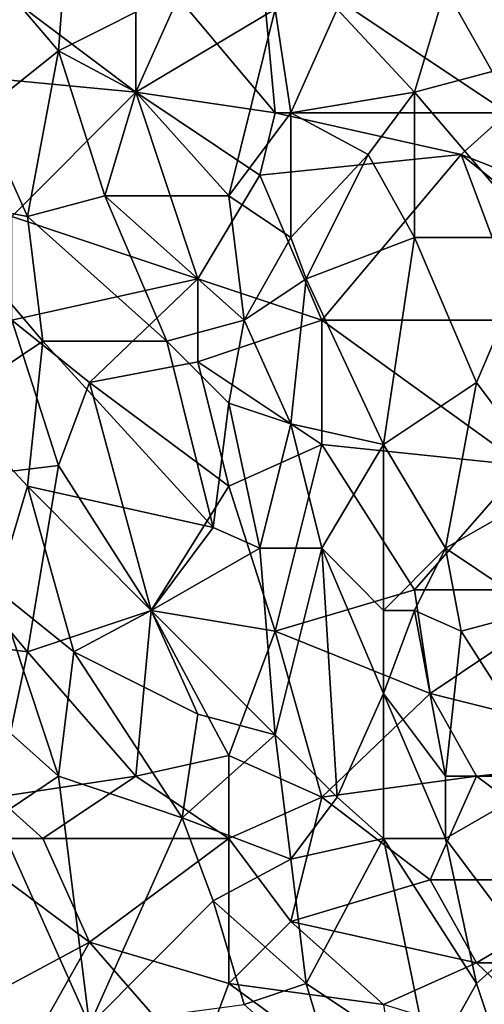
# Model space of a CAD drawing. Extents: x -0.3 to 0.3, y -0.266 to 0.266.
# Tile 70 of 256: x -0.157 to -0.117, y -0.098 to -0.014. Entities that reach past the tile are written whole.
import ezdxf

# ---------------------------------------------------------------- set-up
doc = ezdxf.new("R2010")
doc.units = 0

msp = doc.modelspace()

# ---------------------------------------------------------------- linework, layer by layer
for points in [[(-0.153239, -0.016472, 0.770632), (-0.151918, 0.001218, 0.770413), (-0.16381, -0.004089, 0.771449)], [(-0.142668, -0.011165, 0.769504), (-0.151918, 0.001218, 0.770413), (-0.153239, -0.016472, 0.770632)], [(-0.146632, -0.02001, 0.709347), (-0.167774, -0.004089, 0.709222), (-0.146632, -0.007627, 0.709235)], [(-0.165132, -0.018241, 0.709354), (-0.167774, -0.004089, 0.709222), (-0.146632, -0.02001, 0.709347)], [(-0.159846, -0.021779, 0.771377), (-0.153239, -0.016472, 0.770632), (-0.16381, -0.004089, 0.771449)], [(-0.114918, -0.021779, 0.709383), (-0.136061, -0.007627, 0.709231), (-0.11624, -0.004089, 0.709202)], [(-0.146632, -0.007627, 0.709235), (-0.136061, -0.007627, 0.709231), (-0.134739, -0.021779, 0.709376)], [(-0.146632, -0.02001, 0.709347), (-0.146632, -0.007627, 0.709235), (-0.134739, -0.021779, 0.709376)], [(-0.134739, -0.021779, 0.709376), (-0.136061, -0.007627, 0.709231), (-0.114918, -0.021779, 0.709383)], [(-0.11624, -0.018241, 0.767071), (-0.104347, -0.009396, 0.766087), (-0.120204, -0.011165, 0.767225)], [(-0.146632, -0.02001, 0.769985), (-0.142668, -0.011165, 0.769504), (-0.153239, -0.016472, 0.770632)], [(-0.146632, -0.02001, 0.769985), (-0.134739, -0.012934, 0.768645), (-0.142668, -0.011165, 0.769504)], [(-0.122847, -0.02001, 0.767626), (-0.120204, -0.011165, 0.767225), (-0.129454, -0.012934, 0.768097)], [(-0.122847, -0.02001, 0.767626), (-0.11624, -0.018241, 0.767071), (-0.120204, -0.011165, 0.767225)], [(-0.146632, -0.02001, 0.769985), (-0.138704, -0.028856, 0.769352), (-0.134739, -0.012934, 0.768645)], [(-0.138704, -0.028856, 0.769352), (-0.133418, -0.021779, 0.768666), (-0.134739, -0.012934, 0.768645)], [(-0.133418, -0.021779, 0.768666), (-0.129454, -0.012934, 0.768097), (-0.134739, -0.012934, 0.768645)], [(-0.133418, -0.021779, 0.768666), (-0.122847, -0.02001, 0.767626), (-0.129454, -0.012934, 0.768097)], [(-0.159846, -0.021779, 0.771377), (-0.155882, -0.030625, 0.771155), (-0.153239, -0.016472, 0.770632)], [(-0.155882, -0.030625, 0.771155), (-0.149275, -0.028856, 0.770421), (-0.153239, -0.016472, 0.770632)], [(-0.149275, -0.028856, 0.770421), (-0.146632, -0.02001, 0.769985), (-0.153239, -0.016472, 0.770632)], [(-0.157203, -0.030625, 0.709529), (-0.165132, -0.018241, 0.709354), (-0.146632, -0.02001, 0.709347)], [(-0.122847, -0.02001, 0.767626), (-0.112275, -0.032394, 0.767217), (-0.11624, -0.018241, 0.767071)], [(-0.157203, -0.030625, 0.709529), (-0.146632, -0.02001, 0.709347), (-0.141346, -0.035932, 0.709647)], [(-0.146632, -0.02001, 0.769985), (-0.149275, -0.028856, 0.770421), (-0.138704, -0.028856, 0.769352)], [(-0.136061, -0.027087, 0.709453), (-0.146632, -0.02001, 0.709347), (-0.134739, -0.021779, 0.709376)], [(-0.141346, -0.035932, 0.709647), (-0.146632, -0.02001, 0.709347), (-0.136061, -0.027087, 0.709453)], [(-0.126811, -0.025318, 0.768122), (-0.122847, -0.02001, 0.767626), (-0.133418, -0.021779, 0.768666)], [(-0.122847, -0.032394, 0.767981), (-0.122847, -0.02001, 0.767626), (-0.126811, -0.025318, 0.768122)], [(-0.112275, -0.032394, 0.767217), (-0.122847, -0.02001, 0.767626), (-0.122847, -0.032394, 0.767981)], [(-0.165132, -0.028856, 0.772091), (-0.155882, -0.030625, 0.771155), (-0.159846, -0.021779, 0.771377)], [(-0.138704, -0.028856, 0.769352), (-0.133418, -0.032394, 0.768924), (-0.133418, -0.021779, 0.768666)], [(-0.118882, -0.025318, 0.709444), (-0.136061, -0.027087, 0.709453), (-0.134739, -0.021779, 0.709376)], [(-0.118882, -0.025318, 0.709444), (-0.134739, -0.021779, 0.709376), (-0.114918, -0.021779, 0.709383)], [(-0.133418, -0.032394, 0.768924), (-0.126811, -0.025318, 0.768122), (-0.133418, -0.021779, 0.768666)], [(-0.118882, -0.025318, 0.709444), (-0.114918, -0.021779, 0.709383), (-0.096419, -0.034163, 0.709605)], [(-0.130775, -0.03947, 0.709767), (-0.136061, -0.027087, 0.709453), (-0.118882, -0.025318, 0.709444)], [(-0.132097, -0.035932, 0.768898), (-0.126811, -0.025318, 0.768122), (-0.133418, -0.032394, 0.768924)], [(-0.132097, -0.035932, 0.768898), (-0.122847, -0.032394, 0.767981), (-0.126811, -0.025318, 0.768122)], [(-0.130775, -0.03947, 0.709767), (-0.118882, -0.025318, 0.709444), (-0.113597, -0.03947, 0.70978)], [(-0.099061, -0.041239, 0.709797), (-0.118882, -0.025318, 0.709444), (-0.096419, -0.034163, 0.709605)], [(-0.113597, -0.03947, 0.70978), (-0.118882, -0.025318, 0.709444), (-0.099061, -0.041239, 0.709797)], [(-0.130775, -0.03947, 0.709767), (-0.141346, -0.035932, 0.709647), (-0.136061, -0.027087, 0.709453)], [(-0.15456, -0.041239, 0.771313), (-0.155882, -0.030625, 0.771155), (-0.165132, -0.028856, 0.772091)], [(-0.162489, -0.046546, 0.772353), (-0.15456, -0.041239, 0.771313), (-0.165132, -0.028856, 0.772091)], [(-0.143989, -0.041239, 0.770205), (-0.149275, -0.028856, 0.770421), (-0.155882, -0.030625, 0.771155)], [(-0.137382, -0.03947, 0.769517), (-0.138704, -0.028856, 0.769352), (-0.149275, -0.028856, 0.770421)], [(-0.143989, -0.041239, 0.770205), (-0.137382, -0.03947, 0.769517), (-0.149275, -0.028856, 0.770421)], [(-0.137382, -0.03947, 0.769517), (-0.133418, -0.032394, 0.768924), (-0.138704, -0.028856, 0.769352)], [(-0.157203, -0.03947, 0.709758), (-0.157203, -0.030625, 0.709529), (-0.141346, -0.035932, 0.709647)], [(-0.143989, -0.041239, 0.770205), (-0.155882, -0.030625, 0.771155), (-0.15456, -0.041239, 0.771313)], [(-0.137382, -0.03947, 0.769517), (-0.132097, -0.035932, 0.768898), (-0.133418, -0.032394, 0.768924)], [(-0.12549, -0.050084, 0.768749), (-0.122847, -0.032394, 0.767981), (-0.132097, -0.035932, 0.768898)], [(-0.12549, -0.050084, 0.768749), (-0.117561, -0.044777, 0.768016), (-0.122847, -0.032394, 0.767981)], [(-0.122847, -0.032394, 0.767981), (-0.117561, -0.044777, 0.768016), (-0.112275, -0.032394, 0.767217)], [(-0.110954, -0.053622, 0.767948), (-0.112275, -0.032394, 0.767217), (-0.117561, -0.044777, 0.768016)], [(-0.150596, -0.044777, 0.709939), (-0.157203, -0.03947, 0.709758), (-0.141346, -0.035932, 0.709647)], [(-0.150596, -0.044777, 0.709939), (-0.141346, -0.035932, 0.709647), (-0.141346, -0.043008, 0.709867)], [(-0.141346, -0.043008, 0.709867), (-0.141346, -0.035932, 0.709647), (-0.130775, -0.03947, 0.709767)], [(-0.133418, -0.048315, 0.769376), (-0.132097, -0.035932, 0.768898), (-0.137382, -0.03947, 0.769517)], [(-0.133418, -0.048315, 0.769376), (-0.12549, -0.050084, 0.768749), (-0.132097, -0.035932, 0.768898)], [(-0.153239, -0.051853, 0.710226), (-0.167774, -0.053622, 0.710348), (-0.157203, -0.03947, 0.709758)], [(-0.153239, -0.051853, 0.710226), (-0.157203, -0.03947, 0.709758), (-0.150596, -0.044777, 0.709939)], [(-0.143989, -0.041239, 0.770205), (-0.138704, -0.046546, 0.769821), (-0.137382, -0.03947, 0.769517)], [(-0.130775, -0.050084, 0.710149), (-0.141346, -0.043008, 0.709867), (-0.130775, -0.03947, 0.709767)], [(-0.138704, -0.046546, 0.769821), (-0.133418, -0.048315, 0.769376), (-0.137382, -0.03947, 0.769517)], [(-0.113597, -0.051853, 0.710196), (-0.130775, -0.03947, 0.709767), (-0.113597, -0.03947, 0.70978)], [(-0.130775, -0.050084, 0.710149), (-0.130775, -0.03947, 0.709767), (-0.113597, -0.051853, 0.710196)], [(-0.155882, -0.053622, 0.771868), (-0.15456, -0.041239, 0.771313), (-0.162489, -0.046546, 0.772353)], [(-0.155882, -0.053622, 0.771868), (-0.140025, -0.05716, 0.770296), (-0.15456, -0.041239, 0.771313)], [(-0.140025, -0.05716, 0.770296), (-0.143989, -0.041239, 0.770205), (-0.15456, -0.041239, 0.771313)], [(-0.140025, -0.05716, 0.770296), (-0.138704, -0.046546, 0.769821), (-0.143989, -0.041239, 0.770205)], [(-0.138704, -0.053622, 0.710286), (-0.150596, -0.044777, 0.709939), (-0.141346, -0.043008, 0.709867)], [(-0.138704, -0.053622, 0.710286), (-0.141346, -0.043008, 0.709867), (-0.130775, -0.050084, 0.710149)], [(-0.145311, -0.064236, 0.710735), (-0.153239, -0.051853, 0.710226), (-0.150596, -0.044777, 0.709939)], [(-0.145311, -0.064236, 0.710735), (-0.150596, -0.044777, 0.709939), (-0.138704, -0.053622, 0.710286)], [(-0.120204, -0.058929, 0.768713), (-0.117561, -0.044777, 0.768016), (-0.12549, -0.050084, 0.768749)], [(-0.110954, -0.053622, 0.767948), (-0.117561, -0.044777, 0.768016), (-0.120204, -0.058929, 0.768713)], [(-0.158525, -0.062467, 0.772508), (-0.155882, -0.053622, 0.771868), (-0.162489, -0.046546, 0.772353)], [(-0.140025, -0.05716, 0.770296), (-0.136061, -0.058929, 0.769964), (-0.138704, -0.046546, 0.769821)], [(-0.138704, -0.046546, 0.769821), (-0.136061, -0.058929, 0.769964), (-0.133418, -0.048315, 0.769376)], [(-0.136061, -0.058929, 0.769964), (-0.130775, -0.058929, 0.769489), (-0.133418, -0.048315, 0.769376)], [(-0.12549, -0.050084, 0.768749), (-0.133418, -0.048315, 0.769376), (-0.130775, -0.058929, 0.769489)], [(-0.138704, -0.053622, 0.710286), (-0.130775, -0.050084, 0.710149), (-0.134739, -0.066005, 0.710808)], [(-0.130775, -0.050084, 0.710149), (-0.122847, -0.062467, 0.710654), (-0.134739, -0.066005, 0.710808)], [(-0.130775, -0.050084, 0.710149), (-0.113597, -0.051853, 0.710196), (-0.122847, -0.062467, 0.710654)], [(-0.12549, -0.064236, 0.769279), (-0.12549, -0.050084, 0.768749), (-0.130775, -0.058929, 0.769489)], [(-0.12549, -0.064236, 0.769279), (-0.120204, -0.058929, 0.768713), (-0.12549, -0.050084, 0.768749)], [(-0.155882, -0.067774, 0.710884), (-0.167774, -0.053622, 0.710348), (-0.153239, -0.051853, 0.710226)], [(-0.155882, -0.067774, 0.710884), (-0.153239, -0.051853, 0.710226), (-0.145311, -0.064236, 0.710735)], [(-0.113597, -0.051853, 0.710196), (-0.108311, -0.062467, 0.710611), (-0.122847, -0.062467, 0.710654)], [(-0.169096, -0.066005, 0.710837), (-0.167774, -0.053622, 0.710348), (-0.155882, -0.067774, 0.710884)], [(-0.151918, -0.067774, 0.772004), (-0.155882, -0.053622, 0.771868), (-0.158525, -0.062467, 0.772508)], [(-0.145311, -0.064236, 0.77112), (-0.140025, -0.05716, 0.770296), (-0.155882, -0.053622, 0.771868)], [(-0.151918, -0.067774, 0.772004), (-0.145311, -0.064236, 0.77112), (-0.155882, -0.053622, 0.771868)], [(-0.145311, -0.064236, 0.710735), (-0.138704, -0.053622, 0.710286), (-0.134739, -0.066005, 0.710808)], [(-0.112275, -0.064236, 0.768474), (-0.110954, -0.053622, 0.767948), (-0.120204, -0.058929, 0.768713)], [(-0.145311, -0.064236, 0.77112), (-0.136061, -0.058929, 0.769964), (-0.140025, -0.05716, 0.770296)], [(-0.134739, -0.07485, 0.770489), (-0.136061, -0.058929, 0.769964), (-0.145311, -0.064236, 0.77112)], [(-0.130775, -0.058929, 0.769489), (-0.136061, -0.058929, 0.769964), (-0.134739, -0.07485, 0.770489)], [(-0.129454, -0.080157, 0.770266), (-0.130775, -0.058929, 0.769489), (-0.134739, -0.07485, 0.770489)], [(-0.12549, -0.071312, 0.76959), (-0.12549, -0.064236, 0.769279), (-0.130775, -0.058929, 0.769489)], [(-0.12549, -0.071312, 0.76959), (-0.130775, -0.058929, 0.769489), (-0.129454, -0.080157, 0.770266)], [(-0.122847, -0.064236, 0.769102), (-0.120204, -0.058929, 0.768713), (-0.12549, -0.064236, 0.769279)], [(-0.118882, -0.066005, 0.768932), (-0.120204, -0.058929, 0.768713), (-0.122847, -0.064236, 0.769102)], [(-0.112275, -0.064236, 0.768474), (-0.120204, -0.058929, 0.768713), (-0.118882, -0.066005, 0.768932)], [(-0.165132, -0.067774, 0.7735), (-0.153239, -0.078388, 0.77257), (-0.158525, -0.062467, 0.772508)], [(-0.158525, -0.062467, 0.772508), (-0.153239, -0.078388, 0.77257), (-0.151918, -0.067774, 0.772004)], [(-0.121525, -0.071312, 0.710999), (-0.134739, -0.066005, 0.710808), (-0.122847, -0.062467, 0.710654)], [(-0.121525, -0.071312, 0.710999), (-0.122847, -0.062467, 0.710654), (-0.108311, -0.062467, 0.710611)], [(-0.100383, -0.076619, 0.711118), (-0.121525, -0.071312, 0.710999), (-0.108311, -0.062467, 0.710611)], [(-0.155882, -0.067774, 0.710884), (-0.145311, -0.064236, 0.710735), (-0.146632, -0.078388, 0.711245)], [(-0.141346, -0.073081, 0.771073), (-0.145311, -0.064236, 0.77112), (-0.151918, -0.067774, 0.772004)], [(-0.146632, -0.078388, 0.711245), (-0.145311, -0.064236, 0.710735), (-0.138704, -0.076619, 0.711184)], [(-0.141346, -0.073081, 0.771073), (-0.134739, -0.07485, 0.770489), (-0.145311, -0.064236, 0.77112)], [(-0.138704, -0.076619, 0.711184), (-0.145311, -0.064236, 0.710735), (-0.134739, -0.066005, 0.710808)], [(-0.12549, -0.071312, 0.76959), (-0.122847, -0.064236, 0.769102), (-0.12549, -0.064236, 0.769279)], [(-0.120204, -0.078388, 0.769566), (-0.122847, -0.064236, 0.769102), (-0.12549, -0.071312, 0.76959)], [(-0.120204, -0.078388, 0.769566), (-0.118882, -0.066005, 0.768932), (-0.122847, -0.064236, 0.769102)], [(-0.110954, -0.078388, 0.769072), (-0.112275, -0.064236, 0.768474), (-0.118882, -0.066005, 0.768932)], [(-0.158525, -0.080157, 0.711283), (-0.169096, -0.066005, 0.710837), (-0.155882, -0.067774, 0.710884)], [(-0.130775, -0.080157, 0.711304), (-0.138704, -0.076619, 0.711184), (-0.134739, -0.066005, 0.710808)], [(-0.130775, -0.080157, 0.711304), (-0.134739, -0.066005, 0.710808), (-0.121525, -0.071312, 0.710999)], [(-0.110954, -0.078388, 0.769072), (-0.118882, -0.066005, 0.768932), (-0.120204, -0.078388, 0.769566)], [(-0.158525, -0.081926, 0.77329), (-0.153239, -0.078388, 0.77257), (-0.165132, -0.067774, 0.7735)], [(-0.158525, -0.080157, 0.711283), (-0.155882, -0.067774, 0.710884), (-0.146632, -0.078388, 0.711245)], [(-0.142668, -0.081926, 0.77158), (-0.151918, -0.067774, 0.772004), (-0.153239, -0.078388, 0.77257)], [(-0.142668, -0.081926, 0.77158), (-0.141346, -0.073081, 0.771073), (-0.151918, -0.067774, 0.772004)], [(-0.117561, -0.078388, 0.711237), (-0.130775, -0.080157, 0.711304), (-0.121525, -0.071312, 0.710999)], [(-0.12549, -0.083695, 0.770147), (-0.12549, -0.071312, 0.76959), (-0.129454, -0.080157, 0.770266)], [(-0.120204, -0.083695, 0.769816), (-0.120204, -0.078388, 0.769566), (-0.12549, -0.071312, 0.76959)], [(-0.12549, -0.083695, 0.770147), (-0.120204, -0.083695, 0.769816), (-0.12549, -0.071312, 0.76959)], [(-0.117561, -0.078388, 0.711237), (-0.121525, -0.071312, 0.710999), (-0.100383, -0.076619, 0.711118)], [(-0.134739, -0.07485, 0.770489), (-0.141346, -0.073081, 0.771073), (-0.142668, -0.081926, 0.77158)], [(-0.142668, -0.081926, 0.77158), (-0.133418, -0.085464, 0.770853), (-0.134739, -0.07485, 0.770489)], [(-0.133418, -0.085464, 0.770853), (-0.129454, -0.080157, 0.770266), (-0.134739, -0.07485, 0.770489)], [(-0.138704, -0.083695, 0.711391), (-0.146632, -0.078388, 0.711245), (-0.138704, -0.076619, 0.711184)], [(-0.138704, -0.083695, 0.711391), (-0.138704, -0.076619, 0.711184), (-0.130775, -0.080157, 0.711304)], [(-0.117561, -0.078388, 0.711237), (-0.100383, -0.076619, 0.711118), (-0.105668, -0.087233, 0.71145)], [(-0.15456, -0.083695, 0.711375), (-0.158525, -0.080157, 0.711283), (-0.146632, -0.078388, 0.711245)], [(-0.150596, -0.099616, 0.773164), (-0.153239, -0.078388, 0.77257), (-0.158525, -0.081926, 0.77329)], [(-0.15456, -0.083695, 0.711375), (-0.146632, -0.078388, 0.711245), (-0.138704, -0.083695, 0.711391)], [(-0.142668, -0.081926, 0.77158), (-0.153239, -0.078388, 0.77257), (-0.150596, -0.099616, 0.773164)], [(-0.121525, -0.087233, 0.711492), (-0.130775, -0.080157, 0.711304), (-0.117561, -0.078388, 0.711237)], [(-0.121525, -0.087233, 0.711492), (-0.117561, -0.078388, 0.711237), (-0.105668, -0.087233, 0.71145)], [(-0.120204, -0.083695, 0.769816), (-0.110954, -0.078388, 0.769072), (-0.120204, -0.078388, 0.769566)], [(-0.113597, -0.09254, 0.769898), (-0.110954, -0.078388, 0.769072), (-0.120204, -0.083695, 0.769816)], [(-0.162489, -0.083695, 0.711359), (-0.158525, -0.080157, 0.711283), (-0.15456, -0.083695, 0.711375)], [(-0.133418, -0.090771, 0.711554), (-0.138704, -0.083695, 0.711391), (-0.130775, -0.080157, 0.711304)], [(-0.133418, -0.085464, 0.770853), (-0.12549, -0.083695, 0.770147), (-0.129454, -0.080157, 0.770266)], [(-0.133418, -0.090771, 0.711554), (-0.130775, -0.080157, 0.711304), (-0.121525, -0.087233, 0.711492)], [(-0.150596, -0.099616, 0.773164), (-0.158525, -0.081926, 0.77329), (-0.162489, -0.097847, 0.774375)], [(-0.150596, -0.099616, 0.773164), (-0.140025, -0.089002, 0.771628), (-0.142668, -0.081926, 0.77158)], [(-0.140025, -0.089002, 0.771628), (-0.133418, -0.085464, 0.770853), (-0.142668, -0.081926, 0.77158)], [(-0.212559, -0.197392, 0.584312), (-0.177146, -0.161169, 0.684081), (-0.099565, -0.083606, 0.659767)], [(-0.212559, -0.197392, 0.584312), (-0.099565, -0.083606, 0.659767), (-0.111082, -0.095342, 0.639939)], [(-0.177146, -0.161169, 0.684081), (-0.149037, -0.133082, 0.7044), (-0.099565, -0.083606, 0.659767)], [(-0.16381, -0.099616, 0.711597), (-0.162489, -0.083695, 0.711359), (-0.150596, -0.09254, 0.711545)], [(-0.150596, -0.09254, 0.711545), (-0.162489, -0.083695, 0.711359), (-0.15456, -0.083695, 0.711375)], [(-0.150596, -0.09254, 0.711545), (-0.15456, -0.083695, 0.711375), (-0.138704, -0.083695, 0.711391)], [(-0.138704, -0.096078, 0.711628), (-0.150596, -0.09254, 0.711545), (-0.138704, -0.083695, 0.711391)], [(-0.149037, -0.133082, 0.7044), (-0.131915, -0.115963, 0.707851), (-0.099565, -0.083606, 0.659767)], [(-0.138704, -0.096078, 0.711628), (-0.138704, -0.083695, 0.711391), (-0.133418, -0.090771, 0.711554)], [(-0.132097, -0.096078, 0.771254), (-0.12549, -0.083695, 0.770147), (-0.133418, -0.085464, 0.770853)], [(-0.121525, -0.103154, 0.770867), (-0.12549, -0.083695, 0.770147), (-0.132097, -0.096078, 0.771254)], [(-0.131915, -0.115963, 0.707851), (-0.103203, -0.087138, 0.705871), (-0.099565, -0.083606, 0.659767)], [(-0.117561, -0.096078, 0.770275), (-0.120204, -0.083695, 0.769816), (-0.12549, -0.083695, 0.770147)], [(-0.121525, -0.103154, 0.770867), (-0.117561, -0.096078, 0.770275), (-0.12549, -0.083695, 0.770147)], [(-0.113597, -0.09254, 0.769898), (-0.120204, -0.083695, 0.769816), (-0.117561, -0.096078, 0.770275)], [(-0.133418, -0.085464, 0.770853), (-0.140025, -0.089002, 0.771628), (-0.132097, -0.096078, 0.771254)], [(-0.117561, -0.094309, 0.711635), (-0.133418, -0.090771, 0.711554), (-0.121525, -0.087233, 0.711492)], [(-0.131915, -0.115963, 0.707851), (-0.113518, -0.097566, 0.708), (-0.103203, -0.087138, 0.705871)], [(-0.117561, -0.094309, 0.711635), (-0.121525, -0.087233, 0.711492), (-0.105668, -0.087233, 0.71145)], [(-0.117561, -0.094309, 0.711635), (-0.105668, -0.087233, 0.71145), (-0.100383, -0.094309, 0.711593)], [(-0.137382, -0.097847, 0.771789), (-0.140025, -0.089002, 0.771628), (-0.150596, -0.099616, 0.773164)], [(-0.137382, -0.097847, 0.771789), (-0.132097, -0.096078, 0.771254), (-0.140025, -0.089002, 0.771628)], [(-0.138704, -0.096078, 0.711628), (-0.133418, -0.090771, 0.711554), (-0.12549, -0.097847, 0.711679)], [(-0.12549, -0.097847, 0.711679), (-0.133418, -0.090771, 0.711554), (-0.117561, -0.094309, 0.711635)], [(-0.15456, -0.099616, 0.711629), (-0.16381, -0.099616, 0.711597), (-0.150596, -0.09254, 0.711545)], [(-0.15456, -0.099616, 0.711629), (-0.150596, -0.09254, 0.711545), (-0.141346, -0.103154, 0.711697)], [(-0.141346, -0.103154, 0.711697), (-0.150596, -0.09254, 0.711545), (-0.138704, -0.096078, 0.711628)], [(-0.112275, -0.111999, 0.770737), (-0.113597, -0.09254, 0.769898), (-0.117561, -0.096078, 0.770275)], [(-0.108311, -0.103154, 0.711743), (-0.12549, -0.097847, 0.711679), (-0.117561, -0.094309, 0.711635)], [(-0.108311, -0.103154, 0.711743), (-0.117561, -0.094309, 0.711635), (-0.100383, -0.094309, 0.711593)], [(-0.212559, -0.197392, 0.584312), (-0.111082, -0.095342, 0.639939), (-0.113049, -0.097329, 0.637953)], [(-0.141346, -0.103154, 0.711697), (-0.138704, -0.096078, 0.711628), (-0.124168, -0.106692, 0.711778)], [(-0.138704, -0.096078, 0.711628), (-0.12549, -0.097847, 0.711679), (-0.124168, -0.106692, 0.711778)], [(-0.129454, -0.104923, 0.771491), (-0.132097, -0.096078, 0.771254), (-0.137382, -0.097847, 0.771789)], [(-0.129454, -0.104923, 0.771491), (-0.121525, -0.103154, 0.770867), (-0.132097, -0.096078, 0.771254)], [(-0.112275, -0.111999, 0.770737), (-0.117561, -0.096078, 0.770275), (-0.121525, -0.103154, 0.770867)], [(-0.212559, -0.197392, 0.584312), (-0.113049, -0.097329, 0.637953), (-0.114975, -0.099277, 0.635977)], [(-0.131915, -0.115963, 0.707851), (-0.127231, -0.111279, 0.708), (-0.113518, -0.097566, 0.708)], [(-0.127172, -0.11135, 0.709566), (-0.113518, -0.097566, 0.708), (-0.127231, -0.111279, 0.708)], [(-0.127172, -0.11135, 0.709566), (-0.113453, -0.097631, 0.709567), (-0.113518, -0.097566, 0.708)], [(-0.126969, -0.111566, 0.711106), (-0.113453, -0.097631, 0.709567), (-0.127172, -0.11135, 0.709566)], [(-0.126969, -0.111566, 0.711106), (-0.113243, -0.09784, 0.711106), (-0.113453, -0.097631, 0.709567)], [(-0.126626, -0.111922, 0.712592), (-0.113243, -0.09784, 0.711106), (-0.126969, -0.111566, 0.711106)], [(-0.126626, -0.111922, 0.712592), (-0.112894, -0.09819, 0.712592), (-0.113243, -0.09784, 0.711106)]]:
    msp.add_3dface(points)

doc.saveas('drawing.dxf')
